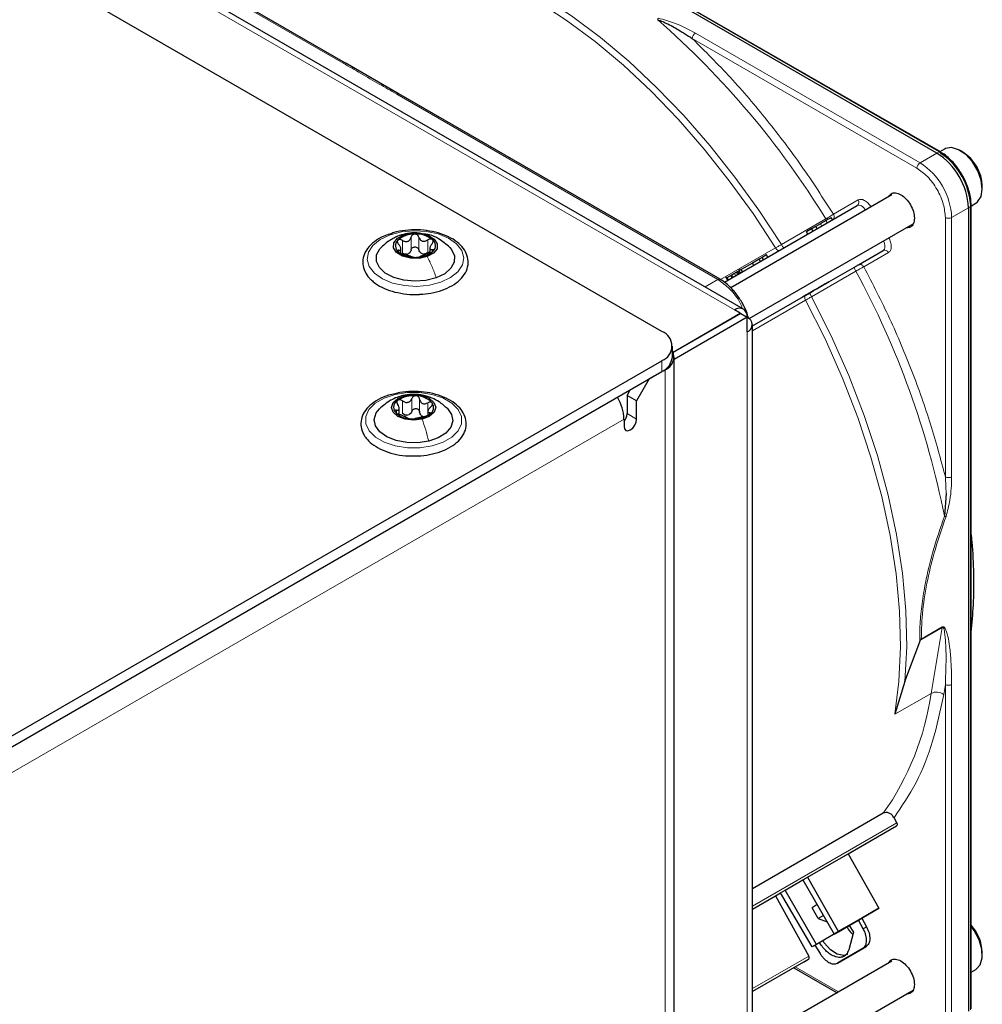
# Paper-space layout 'Blatt2' of a CAD drawing. Header units: millimetres. Extents: x 5 to 418, y 2 to 292.
# Tile 85 of 87: x 315 to 337, y 220 to 242. Entities that reach past the tile are written whole.
import ezdxf

# ---------------------------------------------------------------- set-up
doc = ezdxf.new("R2010")
doc.units = ezdxf.units.MM

psp = doc.layouts.new('Blatt2')

# ---------------------------------------------------------------- linework, layer by layer
at = {"color": 7, "linetype": 'Continuous', "lineweight": 25}
for p, q in [((329.344, 234.893), (283.807, 261.181)), ((331.171, 235.394), (295.674, 255.886)), ((335.497, 238.886), (319.927, 247.875)), ((335.576, 238.912), (320.005, 247.9)), ((322.263, 240.901), (315.075, 245.05)), ((323.466, 240.206), (322.255, 240.905)), ((330.646, 236.061), (323.458, 240.211)), ((335.669, 238.977), (335.566, 238.917)), ((336.076, 238.909), (336.019, 238.942)), ((336.514, 238.085), (336.514, 238.15)), ((334.49, 237.95), (330.887, 235.87)), ((336.263, 237.717), (336.257, 237.831)), ((330.743, 235.994), (333.714, 237.71)), ((336.205, 237.661), (336.205, 219.681)), ((336.266, 219.736), (336.266, 237.716)), ((336.272, 237.708), (336.369, 237.764)), ((333.16, 237.389), (333.13, 237.441)), ((331.296, 235.182), (334.965, 237.3)), ((332.695, 237.19), (332.581, 237.124)), ((332.611, 237.072), (332.581, 237.124)), ((332.788, 237.244), (332.695, 237.19)), ((332.695, 237.19), (332.725, 237.138)), ((332.892, 237.304), (332.788, 237.244)), ((332.818, 237.192), (332.788, 237.244)), ((323.505, 236.641), (323.505, 236.744)), ((324.153, 236.761), (324.153, 236.643)), ((333.742, 236.386), (334.294, 236.705)), ((331.518, 236.511), (331.368, 236.424)), ((331.589, 236.552), (331.518, 236.511)), ((331.548, 236.459), (331.518, 236.511)), ((331.686, 236.608), (331.589, 236.552)), ((331.619, 236.5), (331.589, 236.552)), ((331.716, 236.556), (331.686, 236.608)), ((331.041, 236.236), (331.012, 236.219)), ((331.07, 236.253), (331.041, 236.236)), ((331.071, 236.184), (331.041, 236.236)), ((331.086, 236.261), (331.069, 236.29)), ((331.12, 236.281), (331.07, 236.253)), ((331.1, 236.201), (331.07, 236.253)), ((331.368, 236.424), (331.12, 236.281)), ((331.15, 236.229), (331.12, 236.281)), ((331.398, 236.372), (331.368, 236.424)), ((332.661, 235.762), (333.654, 236.335)), ((330.769, 236.117), (330.816, 236.036)), ((330.92, 236.096), (330.89, 236.148)), ((331.042, 236.167), (331.012, 236.219)), ((331.371, 235.017), (332.562, 235.705)), ((331.098, 235.301), (330.971, 235.375)), ((329.593, 234.432), (331.098, 235.301)), ((331.112, 235.293), (329.599, 234.42)), ((331.253, 235.211), (329.62, 234.268)), ((331.098, 235.285), (331.098, 235.301)), ((331.112, 235.293), (331.253, 235.211)), ((331.253, 234.885), (331.253, 235.211)), ((331.371, 215.288), (331.371, 235.048)), ((329.579, 234.322), (329.579, 234.567)), ((311.61, 224.002), (329.344, 234.24)), ((329.62, 186.962), (329.62, 234.322)), ((329.415, 234.036), (329.061, 233.832)), ((311.61, 223.757), (329.344, 233.995)), ((329.061, 233.832), (328.779, 233.342)), ((328.566, 233.464), (328.637, 233.587)), ((328.779, 233.342), (328.566, 233.464)), ((328.566, 233.464), (328.566, 233.056)), ((323.466, 233.037), (323.466, 233.173)), ((328.779, 232.934), (328.779, 233.342)), ((324.107, 233.102), (324.107, 233.017)), ((328.496, 232.934), (328.496, 232.77)), ((335.702, 231.267), (335.666, 230.757)), ((334.783, 227.057), (335.115, 227.951)), ((335.149, 228.01), (335.136, 227.99)), ((334.783, 227.057), (334.556, 226.327)), ((334.299, 224.11), (331.371, 222.42)), ((334.598, 223.897), (334.539, 224.008)), ((333.51, 223.203), (334.597, 223.831)), ((332.605, 222.681), (333.51, 223.203)), ((333.51, 223.203), (334.198, 221.984)), ((332.1, 222.389), (332.5, 222.62)), ((332.5, 222.62), (332.605, 222.681)), ((332.5, 222.62), (333.2, 221.408)), ((332.605, 222.681), (333.293, 221.461)), ((331.995, 222.329), (332.1, 222.389)), ((332.8, 221.177), (332.1, 222.389)), ((331.371, 221.968), (331.885, 222.265)), ((331.885, 222.265), (331.995, 222.329)), ((331.885, 222.265), (332.629, 220.914)), ((332.707, 221.123), (331.995, 222.329)), ((332.82, 222.066), (332.703, 221.998)), ((332.843, 221.756), (332.703, 221.998)), ((333.293, 221.461), (334.198, 221.984)), ((334.198, 221.984), (333.819, 221.765)), ((332.96, 221.823), (332.843, 221.756)), ((332.843, 221.756), (333.043, 221.68)), ((333.2, 221.408), (333.822, 221.767)), ((333.822, 221.767), (333.422, 221.536)), ((333.743, 221.721), (333.536, 221.602)), ((333.743, 221.721), (333.819, 221.765)), ((333.849, 221.527), (333.743, 221.721)), ((333.819, 221.765), (333.924, 221.57)), ((333.536, 221.602), (332.707, 221.123)), ((333.422, 221.536), (332.8, 221.177)), ((333.293, 221.461), (333.2, 221.408)), ((333.422, 221.536), (333.422, 221.536)), ((333.536, 221.602), (333.628, 221.449)), ((333.628, 221.449), (333.524, 221.056)), ((332.8, 221.177), (332.707, 221.123)), ((332.766, 221.157), (332.883, 220.97)), ((333.275, 220.758), (333.841, 221.085)), ((333.913, 221.127), (333.348, 220.8)), ((333.841, 221.085), (333.913, 221.127)), ((334.49, 220.802), (331.371, 219.001)), ((332.515, 220.781), (332.628, 220.846)), ((333.348, 220.8), (333.275, 220.758)), ((336.514, 220.938), (336.514, 221.003)), ((332.515, 220.781), (331.371, 220.12)), ((332.294, 220.654), (333.263, 220.094)), ((336.266, 220.557), (336.369, 220.617)), ((331.371, 218.078), (334.965, 220.153))]:
    psp.add_line(p, q, dxfattribs=at)
at = {"color": 7, "linetype": 'Continuous', "lineweight": 18}
for p, q in [((330.971, 235.375), (295.474, 255.866)), ((319.979, 247.899), (335.549, 238.911)), ((315.025, 245.045), (322.213, 240.896)), ((335.121, 238.669), (330.094, 241.571)), ((335.051, 238.546), (330.024, 241.448)), ((323.409, 240.205), (330.596, 236.056)), ((335.497, 238.886), (335.121, 238.669)), ((335.549, 238.911), (335.497, 238.886)), ((333.182, 237.518), (333.735, 237.837)), ((336.245, 237.809), (336.252, 237.694)), ((336.205, 237.661), (335.828, 237.444)), ((336.252, 237.694), (336.205, 237.661)), ((336.252, 237.694), (336.252, 219.713)), ((332.017, 236.839), (333.01, 237.412)), ((333.045, 237.323), (333.015, 237.375)), ((335.687, 231.639), (335.687, 237.444)), ((335.828, 237.444), (335.828, 231.639)), ((332.922, 237.252), (332.892, 237.304)), ((323.478, 237.038), (323.568, 237.055)), ((323.535, 236.647), (323.535, 236.932)), ((323.73, 236.716), (323.73, 237.002)), ((323.905, 236.719), (323.905, 237.005)), ((324.106, 236.657), (324.106, 236.943)), ((323.459, 236.666), (323.459, 236.711)), ((324.206, 236.678), (324.206, 236.724)), ((330.656, 236.053), (331.885, 236.762)), ((334.294, 236.705), (331.371, 235.017)), ((334.415, 236.659), (333.862, 236.34)), ((333.685, 236.243), (332.692, 235.67)), ((330.596, 236.056), (330.31, 235.891)), ((330.836, 236.048), (330.806, 236.1)), ((330.936, 236.106), (330.906, 236.158)), ((330.995, 236.14), (330.965, 236.192)), ((332.559, 235.594), (331.371, 234.908)), ((331.253, 215.124), (331.253, 234.885)), ((329.344, 233.995), (329.344, 234.24)), ((329.41, 234.038), (329.415, 234.036)), ((329.415, 234.036), (329.415, 186.677)), ((323.546, 233.452), (323.596, 233.459)), ((323.748, 233.106), (323.748, 233.392)), ((323.922, 233.093), (323.922, 233.379)), ((323.537, 233.055), (323.537, 233.341)), ((324.104, 233.013), (324.104, 233.298)), ((328.496, 232.934), (311.61, 223.186)), ((323.401, 233.069), (323.401, 233.129)), ((324.142, 233.048), (324.142, 233.074)), ((328.566, 233.056), (328.779, 232.934)), ((335.136, 227.99), (335.615, 228.266)), ((335.149, 228.01), (335.616, 228.28)), ((335.615, 228.266), (335.369, 226.795)), ((335.616, 228.28), (335.615, 228.266)), ((335.687, 226.992), (335.65, 226.768)), ((335.687, 219.464), (335.687, 226.992)), ((335.828, 219.464), (335.828, 226.992)), ((335.369, 226.795), (334.556, 226.327)), ((334.598, 223.897), (331.371, 222.034)), ((334.597, 223.831), (331.371, 221.968)), ((333.849, 221.527), (333.924, 221.57)), ((331.371, 220.187), (332.629, 220.914)), ((331.371, 220.12), (332.628, 220.846)), ((332.324, 220.671), (333.293, 220.111))]:
    psp.add_line(p, q, dxfattribs=at)
at = {"color": 7, "linetype": 'Continuous', "lineweight": 18, "flags": 128}
for points in [[(331.885, 236.762), (331.383, 237.53), (330.851, 238.268), (330.291, 238.974), (329.707, 239.642), (329.103, 240.268), (328.481, 240.85), (327.847, 241.382), (327.204, 241.863), (326.555, 242.288), (325.904, 242.656), (325.257, 242.965), (324.615, 243.212), (323.984, 243.395), (323.366, 243.515), (322.767, 243.57), (322.189, 243.559), (321.636, 243.484), (321.111, 243.344), (320.617, 243.139)], [(320.714, 243.236), (321.209, 243.44), (321.736, 243.581), (322.291, 243.657), (322.871, 243.668), (323.472, 243.613), (324.091, 243.493), (324.724, 243.309), (325.368, 243.061), (326.018, 242.752), (326.67, 242.383), (327.321, 241.956), (327.967, 241.474), (328.603, 240.94), (329.226, 240.357), (329.832, 239.728), (330.418, 239.058), (330.979, 238.35), (331.513, 237.609), (332.017, 236.839)], [(333.904, 237.611), (333.888, 237.634), (333.863, 237.661), (333.838, 237.684), (333.811, 237.702), (333.784, 237.713), (333.759, 237.719), (333.735, 237.717), (333.714, 237.71)], [(323.26, 237.056), (323.517, 237.123), (323.796, 237.149), (324.076, 237.133), (324.34, 237.075), (324.569, 236.98), (324.747, 236.854), (324.863, 236.706), (324.908, 236.545), (324.88, 236.383), (324.78, 236.231), (324.616, 236.099), (324.397, 235.996), (324.14, 235.929), (323.862, 235.903), (323.581, 235.919), (323.318, 235.977), (323.089, 236.072), (322.91, 236.198), (322.795, 236.346), (322.749, 236.507), (322.777, 236.669), (322.877, 236.821), (323.042, 236.953), (323.26, 237.056)], [(334.294, 236.705), (334.312, 236.719), (334.324, 236.739), (334.333, 236.764), (334.336, 236.792), (334.334, 236.824), (334.327, 236.858), (334.316, 236.893), (334.304, 236.919)], [(334.556, 226.327), (334.648, 227.06), (334.683, 227.832), (334.662, 228.637), (334.585, 229.47), (334.452, 230.325), (334.264, 231.197), (334.023, 232.079), (333.729, 232.966), (333.386, 233.851), (332.995, 234.729), (332.559, 235.594)], [(332.692, 235.67), (333.132, 234.796), (333.526, 233.909), (333.872, 233.015), (334.167, 232.119), (334.41, 231.229), (334.597, 230.349), (334.729, 229.486), (334.804, 228.646), (334.822, 227.834), (334.783, 227.057)], [(323.371, 233.485), (323.643, 233.527), (323.925, 233.528), (324.197, 233.486), (324.442, 233.405), (324.642, 233.29), (324.783, 233.149), (324.857, 232.992), (324.857, 232.829), (324.785, 232.672), (324.645, 232.531), (324.446, 232.416), (324.202, 232.334), (323.93, 232.291), (323.648, 232.291), (323.375, 232.333), (323.131, 232.414), (322.931, 232.529), (322.79, 232.669), (322.716, 232.826), (322.715, 232.989), (322.788, 233.146), (322.928, 233.288), (323.127, 233.403), (323.371, 233.485)]]:
    psp.add_lwpolyline(points, dxfattribs=at)
at = {"color": 7, "linetype": 'Continuous', "lineweight": 25, "flags": 128}
for points in [[(336.369, 237.764), (336.408, 237.792), (336.486, 237.912), (336.514, 238.081), (336.489, 238.281), (336.412, 238.492), (336.293, 238.689), (336.144, 238.852), (335.982, 238.962), (335.824, 239.009), (335.687, 238.986), (335.669, 238.977)], [(336.266, 237.718), (336.266, 237.717), (336.266, 237.716)], [(324.089, 236.569), (323.908, 236.53), (323.715, 236.534), (323.54, 236.58), (323.408, 236.661), (323.34, 236.766), (323.347, 236.877), (323.427, 236.979), (323.568, 237.055)], [(323.568, 237.055), (323.749, 237.094), (323.942, 237.09), (324.118, 237.044), (324.25, 236.962), (324.317, 236.858), (324.311, 236.746), (324.231, 236.645), (324.089, 236.569)], [(324.292, 236.094), (324.062, 236.036), (323.814, 236.018), (323.567, 236.041), (323.341, 236.103), (323.154, 236.2), (323.022, 236.323), (322.956, 236.462), (322.96, 236.607), (323.035, 236.745), (323.074, 236.787)], [(324.596, 236.775), (324.635, 236.729), (324.702, 236.59), (324.698, 236.445), (324.623, 236.307), (324.484, 236.187), (324.292, 236.094)], [(323.977, 232.931), (323.788, 232.909), (323.598, 232.931), (323.437, 232.993), (323.329, 233.085), (323.291, 233.194), (323.329, 233.304), (323.435, 233.397), (323.596, 233.459)], [(323.596, 233.459), (323.785, 233.481), (323.975, 233.459), (324.136, 233.398), (324.243, 233.305), (324.281, 233.196), (324.244, 233.086), (324.137, 232.994), (323.977, 232.931)], [(324.125, 232.44), (323.883, 232.404), (323.632, 232.409), (323.394, 232.454), (323.188, 232.537), (323.031, 232.649), (322.934, 232.782), (322.907, 232.926), (322.951, 233.069), (323.023, 233.162)], [(324.544, 233.167), (324.638, 233.036), (324.666, 232.892), (324.622, 232.75), (324.51, 232.621), (324.34, 232.515), (324.125, 232.44)], [(328.496, 232.77), (328.506, 232.714), (328.537, 232.679), (328.583, 232.67), (328.637, 232.689), (328.691, 232.732), (328.737, 232.794), (328.768, 232.865), (328.779, 232.934)], [(336.369, 220.617), (336.375, 220.62), (336.467, 220.721), (336.511, 220.877), (336.502, 221.07), (336.441, 221.28), (336.333, 221.484), (336.266, 221.577)], [(333.495, 220.953), (333.414, 220.928), (333.268, 220.955), (333.115, 221.055), (332.977, 221.213), (332.946, 221.261)]]:
    psp.add_lwpolyline(points, dxfattribs=at)
at = {"color": 7, "linetype": 'Continuous', "lineweight": 18}
for centre, radius, start, end in [((316.531, 227.329), 19.319, 31.4621, 48.8282), ((330.177, 241.441), 0.154, 122.6055, 177.3945), ((335.563, 238.887), 0.0279, 64.1059, 120.3461), ((335.204, 238.539), 0.154, 122.6055, 177.3945), ((334.293, 237.374), 1.537, 2.6055, 57.3945), ((333.66, 237.784), 0.0922, 306.3512, 35.1851), ((336.238, 237.718), 0.0279, 299.6454, 355.8931), ((335.758, 237.581), 0.154, 242.6097, 297.3903), ((334.331, 236.621), 0.0922, 24.8163, 113.6431), ((316.712, 227.013), 19.32, 11.1727, 28.5377), ((329.257, 227.675), 6.175, 324.7369, 351.8127), ((335.487, 226.554), 0.269, 52.8719, 116.0918)]:
    psp.add_arc(centre, radius, start, end, dxfattribs=at)
at = {"color": 7, "linetype": 'Continuous', "lineweight": 25}
for centre, radius, start, end in [((334.669, 237.591), 1.537, 2.6055, 57.3945), ((334.708, 237.609), 1.55, 7.4229, 57.1417), ((335.56, 238.888), 0.0281, 357.4371, 55.9531), ((335.578, 238.116), 0.937, 2.1074, 57.8873), ((323.553, 236.811), 0.173, 134.1863, 231.9102), ((323.795, 236.524), 0.548, 87.8913, 131.4412), ((323.852, 236.49), 0.583, 51.9083, 93.6399), ((324.105, 236.813), 0.173, 314.1863, 51.9102), ((323.806, 237.134), 0.583, 231.9083, 273.6399), ((323.863, 237.099), 0.548, 267.8913, 311.4412), ((323.59, 236.815), 0.199, 281.5369, 297.7956), ((324.046, 236.836), 0.213, 244.9839, 260.5643), ((331.081, 235.239), 0.175, 350.786, 129.2033), ((331.191, 235.048), 0.175, 290.7834, 69.2166), ((329.22, 234.567), 0.349, 290.7834, 69.2166), ((329.178, 234.362), 0.402, 294.3747, 354.3052), ((329.31, 234.32), 0.302, 290.3079, 27.3737), ((323.776, 232.822), 0.634, 83.846, 123.2267), ((323.842, 232.963), 0.49, 42.6923, 89.7353), ((327.475, 232.896), 1.021, 2.1236, 30.9778), ((323.517, 233.198), 0.178, 119.6383, 215.1305), ((324.056, 233.192), 0.178, 299.6383, 35.1305), ((323.731, 233.427), 0.49, 222.6923, 269.7353), ((323.607, 233.25), 0.232, 276.183, 290.8897), ((323.797, 233.568), 0.634, 263.846, 303.2267), ((324.056, 233.163), 0.178, 237.4296, 254.998), ((328.256, 233.072), 0.311, 320.4485, 357.1401), ((335.548, 220.954), 0.968, 2.9061, 42.0997)]:
    psp.add_arc(centre, radius, start, end, dxfattribs=at)
at = {"color": 7, "linetype": 'Continuous', "lineweight": 18}
for points, knots in [([(329.249, 241.871), (329.251, 241.878), (329.255, 241.891), (329.26, 241.901), (329.262, 241.906)], [0, 0, 0, 0, 0.499999, 1, 1, 1, 1]), ([(330.094, 241.571), (329.944, 241.652), (329.694, 241.787), (329.386, 241.872), (329.262, 241.906)], [0, 0, 0, 0, 0.600655, 1, 1, 1, 1]), ([(330.024, 241.448), (330.311, 241.163), (330.887, 240.59), (331.705, 239.628), (332.481, 238.607), (332.949, 237.88), (333.182, 237.518)], [0, 0, 0, 0, 0.249327, 0.5, 0.750673, 1, 1, 1, 1]), ([(322.213, 240.896), (322.222, 240.9), (322.24, 240.907), (322.257, 240.907), (322.263, 240.901), (322.263, 240.901)], [0, 0, 0, 0, 0.499615, 0.99923, 1, 1, 1, 1]), ([(322.213, 240.896), (322.344, 240.821), (322.543, 240.706), (322.811, 240.551), (323.079, 240.396), (323.278, 240.281), (323.409, 240.205)], [0, 0, 0, 0, 0.327983, 0.500008, 0.672268, 1, 1, 1, 1]), ([(323.459, 240.21), (323.451, 240.213), (323.437, 240.218), (323.418, 240.21), (323.409, 240.205)], [0, 0, 0, 0, 0.498802, 1, 1, 1, 1]), ([(335.687, 237.444), (335.678, 237.541), (335.665, 237.691), (335.586, 237.908), (335.504, 238.073), (335.402, 238.227), (335.254, 238.404), (335.131, 238.49), (335.051, 238.546)], [0, 0, 0, 0, 0.2394568, 0.3683606, 0.5, 0.6316394, 0.7605432, 1, 1, 1, 1]), ([(333.735, 237.837), (333.755, 237.844), (333.797, 237.859), (333.88, 237.831), (333.962, 237.769), (334.006, 237.707), (334.027, 237.677)], [0, 0, 0, 0, 0.240773, 0.5, 0.759227, 1, 1, 1, 1]), ([(333.182, 237.518), (333.17, 237.51), (333.148, 237.496), (333.101, 237.467), (333.054, 237.439), (333.024, 237.421), (333.01, 237.412)], [0, 0, 0, 0, 0.280057, 0.540096, 0.780086, 1, 1, 1, 1]), ([(334.423, 236.992), (334.438, 236.959), (334.47, 236.89), (334.482, 236.787), (334.465, 236.702), (334.432, 236.673), (334.415, 236.659)], [0, 0, 0, 0, 0.240773, 0.5, 0.759227, 1, 1, 1, 1]), ([(332.017, 236.839), (331.993, 236.825), (331.946, 236.798), (331.905, 236.774), (331.885, 236.762)], [0, 0, 0, 0, 0.500009, 1, 1, 1, 1]), ([(331.885, 236.762), (331.892, 236.752), (331.907, 236.731), (331.934, 236.711), (331.961, 236.702), (331.975, 236.707), (331.982, 236.709)], [0, 0, 0, 0, 0.249998, 0.499998, 0.749999, 1, 1, 1, 1]), ([(333.685, 236.243), (333.699, 236.251), (333.73, 236.269), (333.778, 236.295), (333.826, 236.321), (333.85, 236.333), (333.862, 236.34)], [0, 0, 0, 0, 0.2194992, 0.4593516, 0.7195291, 1, 1, 1, 1]), ([(333.862, 236.34), (334.06, 235.957), (334.455, 235.188), (334.951, 234.005), (335.375, 232.816), (335.583, 232.031), (335.687, 231.639)], [0, 0, 0, 0, 0.2493274, 0.5, 0.7506726, 1, 1, 1, 1]), ([(330.596, 236.056), (330.605, 236.06), (330.623, 236.068), (330.641, 236.067), (330.647, 236.06), (330.647, 236.06)], [0, 0, 0, 0, 0.483167, 0.966335, 1, 1, 1, 1]), ([(331.148, 235.407), (331.132, 235.448), (331.068, 235.608), (330.87, 235.859), (330.687, 235.99), (330.596, 236.056)], [0, 0, 0, 0, 0.146513, 0.573257, 1, 1, 1, 1]), ([(332.562, 235.705), (332.556, 235.7), (332.545, 235.69), (332.54, 235.662), (332.543, 235.629), (332.554, 235.606), (332.559, 235.594)], [0, 0, 0, 0, 0.249998, 0.499999, 0.749999, 1, 1, 1, 1]), ([(332.559, 235.594), (332.58, 235.606), (332.621, 235.63), (332.668, 235.657), (332.692, 235.67)], [0, 0, 0, 0, 0.499991, 1, 1, 1, 1]), ([(335.687, 231.639), (335.691, 231.578), (335.699, 231.475), (335.702, 231.358), (335.702, 231.295), (335.702, 231.274), (335.702, 231.267)], [0, 0, 0, 0, 0.499633, 0.837034, 0.940275, 1, 1, 1, 1]), ([(335.828, 231.639), (335.824, 231.468), (335.816, 231.184), (335.735, 230.874), (335.703, 230.751)], [0, 0, 0, 0, 0.601803, 1, 1, 1, 1]), ([(335.666, 230.757), (335.575, 230.491), (335.406, 229.993), (335.248, 229.337), (335.162, 228.799), (335.114, 228.356), (335.115, 228.081), (335.115, 227.951)], [0, 0, 0, 0, 0.274348, 0.514819, 0.682915, 0.849027, 1, 1, 1, 1]), ([(335.703, 230.751), (335.619, 230.508), (335.456, 230.037), (335.281, 229.335), (335.167, 228.653), (335.155, 228.225), (335.149, 228.01)], [0, 0, 0, 0, 0.257158, 0.500128, 0.750111, 1, 1, 1, 1]), ([(335.703, 230.751), (335.697, 230.752), (335.686, 230.752), (335.673, 230.755), (335.666, 230.757)], [0, 0, 0, 0, 0.5, 1, 1, 1, 1]), ([(335.615, 228.266), (335.617, 228.267), (335.622, 228.27), (335.63, 228.269), (335.659, 228.246), (335.689, 228.047), (335.713, 227.631), (335.696, 227.225), (335.687, 226.992)], [0, 0, 0, 0, 0.005139, 0.010596, 0.02391, 0.11665, 0.49365, 1, 1, 1, 1]), ([(335.616, 228.28), (335.619, 228.281), (335.625, 228.284), (335.637, 228.286), (335.661, 228.279), (335.69, 228.24), (335.72, 228.168), (335.754, 228.034), (335.789, 227.814), (335.821, 227.456), (335.826, 227.166), (335.828, 226.992)], [0, 0, 0, 0, 0.006885, 0.014082, 0.030554, 0.076822, 0.142145, 0.227611, 0.400918, 0.641595, 1, 1, 1, 1]), ([(335.65, 226.768), (335.576, 226.414), (335.428, 225.705), (335.054, 224.775), (334.711, 224.263), (334.539, 224.008)], [0, 0, 0, 0, 0.33322, 0.666769, 1, 1, 1, 1])]:
    psp.add_open_spline(points, degree=3, knots=knots, dxfattribs=at)
at = {"color": 7, "linetype": 'Continuous', "lineweight": 25}
for points, knots in [([(329.249, 241.871), (329.287, 241.857), (329.365, 241.828), (329.489, 241.77), (329.617, 241.701), (329.742, 241.629), (329.877, 241.547), (329.966, 241.487), (330.024, 241.448)], [0, 0, 0, 0, 0.131707, 0.266427, 0.45503, 0.620819, 0.756483, 1, 1, 1, 1]), ([(336.064, 238.397), (336.019, 238.468), (335.956, 238.568), (335.846, 238.696), (335.748, 238.79), (335.652, 238.867), (335.594, 238.899), (335.575, 238.908)], [0, 0, 0, 0, 0.3320553, 0.4650309, 0.6820186, 0.9011252, 1, 1, 1, 1]), ([(335.588, 238.884), (335.671, 238.826), (335.799, 238.737), (335.952, 238.553), (336.058, 238.393), (336.143, 238.222), (336.214, 238.033), (336.226, 237.911), (336.233, 237.844)], [0, 0, 0, 0, 0.260513, 0.400752, 0.543967, 0.687182, 0.82742, 1, 1, 1, 1]), ([(336.257, 237.831), (336.257, 237.841), (336.254, 237.898), (336.229, 238.003), (336.185, 238.146), (336.13, 238.277), (336.084, 238.361), (336.064, 238.397)], [0, 0, 0, 0, 0.0574561, 0.3187987, 0.5412481, 0.8062647, 1, 1, 1, 1]), ([(334.415, 237.906), (334.432, 237.933), (334.47, 237.988), (334.571, 238.007), (334.65, 237.972), (334.69, 237.954)], [0, 0, 0, 0, 0.314168, 0.657084, 1, 1, 1, 1]), ([(334.69, 237.954), (334.73, 237.926), (334.809, 237.87), (334.911, 237.73), (334.978, 237.575), (335.002, 237.423), (334.978, 237.3), (334.913, 237.22), (334.847, 237.215), (334.814, 237.213)], [0, 0, 0, 0, 0.1445731, 0.2891463, 0.4337194, 0.5782925, 0.7228657, 0.8674388, 1, 1, 1, 1]), ([(333.015, 237.375), (332.995, 237.364), (332.957, 237.342), (332.913, 237.316), (332.892, 237.304)], [0, 0, 0, 0, 0.520139, 1, 1, 1, 1]), ([(333.13, 237.441), (333.128, 237.441), (333.126, 237.439), (333.103, 237.426), (333.066, 237.404), (333.032, 237.385), (333.015, 237.375)], [0, 0, 0, 0, 0.2389, 0.474476, 0.723416, 1, 1, 1, 1]), ([(323.93, 235.725), (324.012, 235.732), (324.185, 235.746), (324.43, 235.813), (324.652, 235.913), (324.832, 236.046), (324.957, 236.204), (325.016, 236.381), (325.005, 236.558), (324.932, 236.722), (324.805, 236.866), (324.626, 236.99), (324.403, 237.086), (324.148, 237.148), (323.875, 237.174), (323.602, 237.16), (323.389, 237.125), (323.284, 237.084), (323.255, 237.073)], [0, 0, 0, 0, 0.060019, 0.126308, 0.192969, 0.260153, 0.327478, 0.393155, 0.45581, 0.517158, 0.579544, 0.644327, 0.710475, 0.776735, 0.842847, 0.908917, 0.975106, 1, 1, 1, 1]), ([(323.917, 237.09), (323.891, 237.095), (323.804, 237.111), (323.65, 237.092), (323.533, 237.059), (323.475, 237.042)], [0, 0, 0, 0, 0.172328, 0.584995, 1, 1, 1, 1]), ([(323.255, 237.073), (323.204, 237.056), (323.073, 237.013), (322.901, 236.905), (322.749, 236.759), (322.659, 236.588), (322.639, 236.409), (322.686, 236.238), (322.765, 236.119), (322.826, 236.059), (322.842, 236.043)], [0, 0, 0, 0, 0.092156, 0.240541, 0.390001, 0.537835, 0.679671, 0.816266, 0.952757, 1, 1, 1, 1]), ([(323.477, 237.043), (323.445, 237.03), (323.379, 237.005), (323.275, 236.947), (323.166, 236.873), (323.1, 236.812), (323.066, 236.779)], [0, 0, 0, 0, 0.215439, 0.451477, 0.711857, 1, 1, 1, 1]), ([(323.432, 236.935), (323.428, 236.929), (323.42, 236.916), (323.422, 236.892), (323.432, 236.867), (323.445, 236.851), (323.452, 236.843)], [0, 0, 0, 0, 0.249857, 0.499466, 0.749011, 1, 1, 1, 1]), ([(323.535, 236.932), (323.525, 236.937), (323.507, 236.947), (323.477, 236.952), (323.45, 236.949), (323.438, 236.939), (323.432, 236.935)], [0, 0, 0, 0, 0.249807, 0.500055, 0.750309, 1, 1, 1, 1]), ([(323.535, 236.932), (323.555, 236.922), (323.585, 236.907), (323.628, 236.904), (323.659, 236.91), (323.685, 236.925), (323.714, 236.953), (323.723, 236.983), (323.73, 237.002)], [0, 0, 0, 0, 0.2491679, 0.3743031, 0.4989033, 0.6239875, 0.7497462, 1, 1, 1, 1]), ([(323.815, 237.071), (323.804, 237.07), (323.783, 237.068), (323.757, 237.052), (323.738, 237.029), (323.732, 237.011), (323.73, 237.002)], [0, 0, 0, 0, 0.250033, 0.499632, 0.749228, 1, 1, 1, 1]), ([(323.905, 237.005), (323.901, 237.014), (323.895, 237.032), (323.874, 237.054), (323.847, 237.069), (323.826, 237.071), (323.815, 237.071)], [0, 0, 0, 0, 0.249815, 0.499908, 0.75012, 1, 1, 1, 1]), ([(323.905, 237.005), (323.912, 236.986), (323.923, 236.957), (323.954, 236.93), (323.981, 236.916), (324.013, 236.911), (324.056, 236.916), (324.086, 236.932), (324.106, 236.943)], [0, 0, 0, 0, 0.249199, 0.374336, 0.49893, 0.624007, 0.749759, 1, 1, 1, 1]), ([(324.597, 236.774), (324.516, 236.843), (324.38, 236.96), (324.164, 237.06), (324.038, 237.073), (323.985, 237.079)], [0, 0, 0, 0, 0.4563456, 0.7700307, 1, 1, 1, 1]), ([(324.211, 236.949), (324.205, 236.953), (324.192, 236.962), (324.164, 236.964), (324.134, 236.958), (324.116, 236.948), (324.106, 236.943)], [0, 0, 0, 0, 0.249991, 0.499611, 0.749127, 1, 1, 1, 1]), ([(324.199, 236.857), (324.205, 236.865), (324.217, 236.881), (324.225, 236.906), (324.225, 236.931), (324.216, 236.943), (324.211, 236.949)], [0, 0, 0, 0, 0.249852, 0.499902, 0.750115, 1, 1, 1, 1]), ([(323.459, 236.711), (323.453, 236.711), (323.441, 236.71), (323.432, 236.702), (323.432, 236.69), (323.442, 236.68), (323.446, 236.675)], [0, 0, 0, 0, 0.249852, 0.499902, 0.750115, 1, 1, 1, 1]), ([(323.446, 236.675), (323.453, 236.67), (323.466, 236.659), (323.494, 236.645), (323.523, 236.633), (323.542, 236.628), (323.551, 236.625)], [0, 0, 0, 0, 0.249991, 0.499611, 0.749127, 1, 1, 1, 1]), ([(323.459, 236.711), (323.472, 236.712), (323.491, 236.714), (323.503, 236.729), (323.506, 236.746), (323.501, 236.768), (323.487, 236.801), (323.466, 236.826), (323.452, 236.843)], [0, 0, 0, 0, 0.249201, 0.374338, 0.498932, 0.624008, 0.74976, 1, 1, 1, 1]), ([(323.73, 236.716), (323.725, 236.701), (323.717, 236.671), (323.694, 236.65), (323.683, 236.639)], [0, 0, 0, 0, 0.50155, 1, 1, 1, 1]), ([(323.73, 236.716), (323.732, 236.725), (323.738, 236.743), (323.757, 236.766), (323.783, 236.781), (323.815, 236.787), (323.846, 236.783), (323.874, 236.768), (323.895, 236.746), (323.901, 236.728), (323.905, 236.719)], [0, 0, 0, 0, 0.125193, 0.249438, 0.374279, 0.499024, 0.623869, 0.749369, 0.87443, 1, 1, 1, 1]), ([(323.956, 236.644), (323.944, 236.654), (323.92, 236.674), (323.91, 236.704), (323.905, 236.719)], [0, 0, 0, 0, 0.498457, 1, 1, 1, 1]), ([(324.106, 236.657), (324.116, 236.662), (324.131, 236.671), (324.147, 236.673), (324.153, 236.674)], [0, 0, 0, 0, 0.61582, 1, 1, 1, 1]), ([(324.123, 236.635), (324.132, 236.638), (324.151, 236.644), (324.18, 236.657), (324.207, 236.672), (324.219, 236.683), (324.225, 236.689)], [0, 0, 0, 0, 0.2498071, 0.5000551, 0.7503094, 1, 1, 1, 1]), ([(324.199, 236.857), (324.186, 236.839), (324.166, 236.813), (324.154, 236.78), (324.151, 236.757), (324.156, 236.741), (324.171, 236.726), (324.192, 236.725), (324.206, 236.724)], [0, 0, 0, 0, 0.249201, 0.3743378, 0.4989316, 0.6240084, 0.74976, 1, 1, 1, 1]), ([(324.225, 236.689), (324.229, 236.694), (324.237, 236.705), (324.236, 236.716), (324.225, 236.724), (324.212, 236.724), (324.206, 236.724)], [0, 0, 0, 0, 0.249857, 0.499466, 0.749011, 1, 1, 1, 1]), ([(323.63, 236.62), (323.614, 236.621), (323.581, 236.622), (323.55, 236.638), (323.535, 236.647)], [0, 0, 0, 0, 0.498459, 1, 1, 1, 1]), ([(323.753, 236.563), (323.746, 236.565), (323.735, 236.57), (323.704, 236.579), (323.676, 236.587), (323.645, 236.597), (323.601, 236.611), (323.571, 236.62), (323.551, 236.625)], [0, 0, 0, 0, 0.249199, 0.374336, 0.49893, 0.624007, 0.749759, 1, 1, 1, 1]), ([(323.753, 236.563), (323.756, 236.561), (323.763, 236.559), (323.783, 236.555), (323.811, 236.552), (323.832, 236.552), (323.843, 236.552)], [0, 0, 0, 0, 0.249815, 0.499908, 0.75012, 1, 1, 1, 1]), ([(323.843, 236.552), (323.853, 236.553), (323.874, 236.553), (323.901, 236.557), (323.92, 236.561), (323.925, 236.564), (323.928, 236.566)], [0, 0, 0, 0, 0.250033, 0.499632, 0.749228, 1, 1, 1, 1]), ([(324.123, 236.635), (324.103, 236.629), (324.072, 236.62), (324.03, 236.604), (323.999, 236.593), (323.972, 236.584), (323.943, 236.574), (323.934, 236.569), (323.928, 236.566)], [0, 0, 0, 0, 0.249168, 0.374303, 0.498903, 0.623987, 0.749746, 1, 1, 1, 1]), ([(324.106, 236.657), (324.091, 236.648), (324.061, 236.631), (324.028, 236.628), (324.011, 236.627)], [0, 0, 0, 0, 0.501552, 1, 1, 1, 1]), ([(331.039, 236.234), (331.027, 236.227), (331.004, 236.214), (330.977, 236.199), (330.965, 236.192)], [0, 0, 0, 0, 0.5307148, 1, 1, 1, 1]), ([(333.654, 236.335), (333.662, 236.34), (333.679, 236.35), (333.703, 236.364), (333.726, 236.377), (333.736, 236.383), (333.742, 236.386)], [0, 0, 0, 0, 0.248974, 0.501635, 0.750749, 1, 1, 1, 1]), ([(322.842, 236.043), (322.871, 236.018), (322.953, 235.948), (323.127, 235.853), (323.366, 235.77), (323.63, 235.727), (323.824, 235.713), (323.922, 235.724), (323.93, 235.725)], [0, 0, 0, 0, 0.115799, 0.331325, 0.54796, 0.764224, 0.980104, 1, 1, 1, 1]), ([(331.132, 235.55), (331.087, 235.621), (331.023, 235.721), (330.913, 235.849), (330.814, 235.944), (330.719, 236.019), (330.662, 236.05), (330.646, 236.058)], [0, 0, 0, 0, 0.335682, 0.470248, 0.690009, 0.912205, 1, 1, 1, 1]), ([(330.806, 236.1), (330.799, 236.096), (330.789, 236.09), (330.785, 236.088), (330.786, 236.088), (330.787, 236.089)], [0, 0, 0, 0, 0.511036, 0.753379, 1, 1, 1, 1]), ([(330.905, 236.157), (330.895, 236.151), (330.876, 236.14), (330.849, 236.124), (330.824, 236.11), (330.812, 236.103), (330.806, 236.1)], [0, 0, 0, 0, 0.257013, 0.493304, 0.733189, 1, 1, 1, 1]), ([(330.906, 236.158), (330.901, 236.155), (330.893, 236.15), (330.889, 236.148), (330.89, 236.148), (330.89, 236.148)], [0, 0, 0, 0, 0.520179, 0.760732, 1, 1, 1, 1]), ([(330.965, 236.192), (330.959, 236.188), (330.947, 236.181), (330.931, 236.172), (330.917, 236.164), (330.91, 236.16), (330.906, 236.158)], [0, 0, 0, 0, 0.255127, 0.498018, 0.74194, 1, 1, 1, 1]), ([(332.562, 235.705), (332.577, 235.714), (332.608, 235.731), (332.643, 235.752), (332.661, 235.762)], [0, 0, 0, 0, 0.5, 1, 1, 1, 1]), ([(331.288, 235.178), (331.276, 235.218), (331.249, 235.312), (331.194, 235.437), (331.15, 235.518), (331.132, 235.55)], [0, 0, 0, 0, 0.323417, 0.741485, 1, 1, 1, 1]), ([(323.373, 233.501), (323.323, 233.491), (323.186, 233.461), (322.993, 233.374), (322.806, 233.248), (322.677, 233.097), (322.607, 232.929), (322.601, 232.757), (322.647, 232.621), (322.694, 232.55), (322.708, 232.529)], [0, 0, 0, 0, 0.085561, 0.233747, 0.383071, 0.533028, 0.665282, 0.805908, 0.942729, 1, 1, 1, 1]), ([(323.545, 233.459), (323.502, 233.447), (323.412, 233.421), (323.222, 233.334), (323.101, 233.229), (323.019, 233.158)], [0, 0, 0, 0, 0.226332, 0.473835, 1, 1, 1, 1]), ([(323.707, 232.108), (323.787, 232.107), (323.958, 232.104), (324.214, 232.146), (324.459, 232.223), (324.67, 232.334), (324.834, 232.475), (324.94, 232.64), (324.978, 232.819), (324.947, 232.993), (324.857, 233.151), (324.713, 233.29), (324.52, 233.406), (324.286, 233.492), (324.023, 233.544), (323.75, 233.556), (323.527, 233.541), (323.408, 233.51), (323.373, 233.501)], [0, 0, 0, 0, 0.057677, 0.123796, 0.190144, 0.256923, 0.324222, 0.391248, 0.45599, 0.517933, 0.579253, 0.642336, 0.707659, 0.773922, 0.840104, 0.906153, 0.972213, 1, 1, 1, 1]), ([(323.537, 233.341), (323.528, 233.346), (323.51, 233.358), (323.48, 233.365), (323.45, 233.365), (323.436, 233.357), (323.429, 233.353)], [0, 0, 0, 0, 0.249807, 0.500055, 0.750309, 1, 1, 1, 1]), ([(323.537, 233.341), (323.556, 233.329), (323.585, 233.311), (323.629, 233.304), (323.662, 233.307), (323.691, 233.319), (323.725, 233.345), (323.739, 233.373), (323.748, 233.392)], [0, 0, 0, 0, 0.249168, 0.374303, 0.498903, 0.623987, 0.749746, 1, 1, 1, 1]), ([(324.55, 233.161), (324.488, 233.217), (324.382, 233.312), (324.176, 233.419), (323.971, 233.477), (323.74, 233.493), (323.61, 233.47), (323.545, 233.459)], [0, 0, 0, 0, 0.226418, 0.384306, 0.624808, 0.810762, 1, 1, 1, 1]), ([(323.844, 233.453), (323.833, 233.452), (323.812, 233.452), (323.783, 233.438), (323.761, 233.418), (323.752, 233.4), (323.748, 233.392)], [0, 0, 0, 0, 0.250033, 0.4996315, 0.7492277, 1, 1, 1, 1]), ([(323.922, 233.379), (323.92, 233.388), (323.917, 233.406), (323.9, 233.43), (323.875, 233.447), (323.854, 233.451), (323.844, 233.453)], [0, 0, 0, 0, 0.249815, 0.499908, 0.75012, 1, 1, 1, 1]), ([(323.922, 233.379), (323.926, 233.359), (323.932, 233.33), (323.958, 233.299), (323.982, 233.283), (324.011, 233.276), (324.053, 233.276), (324.084, 233.29), (324.104, 233.298)], [0, 0, 0, 0, 0.249199, 0.374336, 0.49893, 0.624007, 0.749759, 1, 1, 1, 1]), ([(323.401, 233.129), (323.416, 233.129), (323.439, 233.129), (323.458, 233.142), (323.466, 233.159), (323.467, 233.181), (323.459, 233.215), (323.442, 233.242), (323.431, 233.26)], [0, 0, 0, 0, 0.249201, 0.374338, 0.498932, 0.624008, 0.74976, 1, 1, 1, 1]), ([(323.429, 233.353), (323.423, 233.347), (323.412, 233.336), (323.409, 233.312), (323.415, 233.285), (323.425, 233.269), (323.431, 233.26)], [0, 0, 0, 0, 0.249857, 0.499466, 0.749011, 1, 1, 1, 1]), ([(323.748, 233.106), (323.752, 233.115), (323.761, 233.132), (323.783, 233.153), (323.812, 233.166), (323.844, 233.169), (323.875, 233.161), (323.899, 233.144), (323.916, 233.121), (323.92, 233.102), (323.922, 233.093)], [0, 0, 0, 0, 0.125193, 0.249438, 0.374279, 0.499024, 0.623869, 0.749369, 0.87443, 1, 1, 1, 1]), ([(324.202, 233.295), (324.197, 233.3), (324.186, 233.31), (324.161, 233.314), (324.132, 233.311), (324.114, 233.303), (324.104, 233.298)], [0, 0, 0, 0, 0.249991, 0.499611, 0.749127, 1, 1, 1, 1]), ([(324.171, 233.205), (324.156, 233.189), (324.133, 233.165), (324.115, 233.133), (324.107, 233.111), (324.106, 233.094), (324.114, 233.078), (324.131, 233.076), (324.142, 233.074)], [0, 0, 0, 0, 0.249201, 0.374338, 0.498932, 0.624008, 0.74976, 1, 1, 1, 1]), ([(324.171, 233.205), (324.179, 233.212), (324.193, 233.227), (324.206, 233.252), (324.211, 233.276), (324.205, 233.289), (324.202, 233.295)], [0, 0, 0, 0, 0.249852, 0.499902, 0.750115, 1, 1, 1, 1]), ([(323.401, 233.129), (323.394, 233.129), (323.38, 233.13), (323.367, 233.123), (323.362, 233.111), (323.368, 233.101), (323.371, 233.095)], [0, 0, 0, 0, 0.249852, 0.499902, 0.750115, 1, 1, 1, 1]), ([(323.371, 233.095), (323.376, 233.089), (323.386, 233.078), (323.412, 233.061), (323.44, 233.046), (323.459, 233.039), (323.469, 233.036)], [0, 0, 0, 0, 0.249991, 0.499611, 0.749127, 1, 1, 1, 1]), ([(323.651, 232.956), (323.646, 232.959), (323.64, 232.964), (323.615, 232.976), (323.591, 232.987), (323.561, 232.999), (323.52, 233.017), (323.489, 233.028), (323.469, 233.036)], [0, 0, 0, 0, 0.249199, 0.374336, 0.49893, 0.624007, 0.749759, 1, 1, 1, 1]), ([(323.632, 233.02), (323.615, 233.022), (323.581, 233.026), (323.552, 233.045), (323.537, 233.055)], [0, 0, 0, 0, 0.498459, 1, 1, 1, 1]), ([(323.651, 232.956), (323.653, 232.954), (323.656, 232.951), (323.673, 232.946), (323.698, 232.94), (323.718, 232.938), (323.729, 232.937)], [0, 0, 0, 0, 0.249815, 0.499908, 0.75012, 1, 1, 1, 1]), ([(323.748, 233.106), (323.742, 233.091), (323.729, 233.062), (323.702, 233.043), (323.689, 233.033)], [0, 0, 0, 0, 0.50155, 1, 1, 1, 1]), ([(323.729, 232.937), (323.739, 232.937), (323.76, 232.936), (323.789, 232.937), (323.812, 232.939), (323.82, 232.942), (323.824, 232.943)], [0, 0, 0, 0, 0.250033, 0.499632, 0.749228, 1, 1, 1, 1]), ([(324.036, 232.994), (324.016, 232.989), (323.987, 232.982), (323.943, 232.971), (323.911, 232.963), (323.881, 232.956), (323.847, 232.949), (323.834, 232.945), (323.824, 232.943)], [0, 0, 0, 0, 0.249168, 0.374303, 0.498903, 0.623987, 0.749746, 1, 1, 1, 1]), ([(323.96, 233.013), (323.95, 233.024), (323.93, 233.047), (323.925, 233.078), (323.922, 233.093)], [0, 0, 0, 0, 0.498457, 1, 1, 1, 1]), ([(324.036, 232.994), (324.045, 232.996), (324.063, 233), (324.093, 233.01), (324.122, 233.023), (324.137, 233.033), (324.144, 233.037)], [0, 0, 0, 0, 0.249807, 0.500055, 0.750309, 1, 1, 1, 1]), ([(324.144, 233.037), (324.15, 233.042), (324.161, 233.052), (324.164, 233.064), (324.158, 233.072), (324.147, 233.073), (324.142, 233.074)], [0, 0, 0, 0, 0.249857, 0.499466, 0.749011, 1, 1, 1, 1]), ([(322.708, 232.529), (322.731, 232.501), (322.794, 232.422), (322.94, 232.311), (323.154, 232.206), (323.402, 232.138), (323.593, 232.106), (323.696, 232.108), (323.707, 232.108)], [0, 0, 0, 0, 0.116196, 0.327348, 0.541899, 0.757588, 0.9728, 1, 1, 1, 1]), ([(336.266, 228.165), (336.285, 228.366), (336.325, 228.787), (336.328, 229.465), (336.309, 230.001), (336.273, 230.309), (336.266, 230.371)], [0, 0, 0, 0, 0.288167, 0.604731, 0.921312, 1, 1, 1, 1]), ([(335.115, 227.951), (335.118, 227.958), (335.124, 227.971), (335.132, 227.984), (335.136, 227.99)], [0, 0, 0, 0, 0.571552, 1, 1, 1, 1]), ([(334.539, 224.008), (334.523, 224.032), (334.492, 224.078), (334.426, 224.119), (334.358, 224.133), (334.318, 224.118), (334.299, 224.11)], [0, 0, 0, 0, 0.267471, 0.517881, 0.763339, 1, 1, 1, 1]), ([(333.481, 221.57), (333.49, 221.552), (333.523, 221.485), (333.576, 221.434), (333.614, 221.397)], [0, 0, 0, 0, 0.263002, 1, 1, 1, 1]), ([(333.841, 221.085), (333.854, 221.094), (333.88, 221.112), (333.912, 221.168), (333.929, 221.255), (333.915, 221.362), (333.886, 221.454), (333.861, 221.503), (333.849, 221.527)], [0, 0, 0, 0, 0.135276, 0.269053, 0.499996, 0.73094, 0.864645, 1, 1, 1, 1]), ([(333.143, 220.938), (333.113, 220.957), (333.052, 220.997), (332.966, 221.083), (332.905, 221.159), (332.878, 221.207), (332.872, 221.218)], [0, 0, 0, 0, 0.3029987, 0.6069448, 0.9085085, 1, 1, 1, 1]), ([(333.524, 221.056), (333.509, 221.018), (333.479, 220.942), (333.388, 220.886), (333.273, 220.878), (333.186, 220.918), (333.143, 220.938)], [0, 0, 0, 0, 0.250261, 0.499984, 0.749713, 1, 1, 1, 1]), ([(332.883, 220.97), (332.899, 220.947), (332.929, 220.902), (332.996, 220.831), (333.082, 220.766), (333.167, 220.738), (333.232, 220.738), (333.261, 220.751), (333.275, 220.758)], [0, 0, 0, 0, 0.1352781, 0.2690563, 0.5000007, 0.7309433, 0.8646465, 1, 1, 1, 1]), ([(334.415, 220.759), (334.432, 220.785), (334.47, 220.84), (334.571, 220.859), (334.65, 220.824), (334.69, 220.807)], [0, 0, 0, 0, 0.314168, 0.657084, 1, 1, 1, 1]), ([(334.69, 220.807), (334.73, 220.779), (334.809, 220.722), (334.911, 220.583), (334.978, 220.428), (335.002, 220.275), (334.978, 220.152), (334.913, 220.073), (334.847, 220.068), (334.814, 220.066)], [0, 0, 0, 0, 0.144573, 0.289146, 0.433719, 0.578293, 0.722866, 0.867439, 1, 1, 1, 1])]:
    psp.add_open_spline(points, degree=3, knots=knots, dxfattribs=at)
at = {"color": 7, "linetype": 'Continuous', "lineweight": 18}
for points in [[(333.162, 237.39), (333.17, 237.397), (333.187, 237.41), (333.199, 237.444), (333.199, 237.482), (333.188, 237.506), (333.182, 237.518)], [(332.081, 236.767), (332.078, 236.767), (332.073, 236.766), (332.056, 236.782), (332.037, 236.807), (332.023, 236.828), (332.017, 236.839)], [(324.292, 236.094), (324.263, 236.177), (324.206, 236.344), (324.128, 236.494), (324.089, 236.569)], [(333.654, 236.335), (333.653, 236.333), (333.65, 236.328), (333.655, 236.306), (333.667, 236.277), (333.679, 236.254), (333.685, 236.243)], [(333.862, 236.34), (333.855, 236.351), (333.84, 236.372), (333.807, 236.391), (333.772, 236.398), (333.752, 236.39), (333.742, 236.386)], [(332.661, 235.762), (332.66, 235.76), (332.657, 235.755), (332.662, 235.733), (332.674, 235.703), (332.686, 235.681), (332.692, 235.67)], [(324.125, 232.44), (324.104, 232.526), (324.063, 232.697), (324.005, 232.853), (323.977, 232.931)], [(335.687, 231.639), (335.697, 231.635), (335.718, 231.625), (335.758, 231.621), (335.797, 231.625), (335.818, 231.635), (335.828, 231.639)], [(335.687, 226.992), (335.697, 226.987), (335.718, 226.978), (335.758, 226.974), (335.797, 226.978), (335.818, 226.987), (335.828, 226.992)]]:
    psp.add_open_spline(points, degree=3, dxfattribs=at)
at = {"color": 7, "linetype": 'Continuous', "lineweight": 25}
for points in [[(332.964, 235.937), (332.994, 235.954), (333.054, 235.989), (333.096, 236.013), (333.093, 236.011), (333.043, 235.983), (332.955, 235.932), (332.842, 235.867), (332.72, 235.796), (332.649, 235.755), (332.614, 235.735)], [(332.614, 235.735), (332.585, 235.718), (332.525, 235.684), (332.483, 235.659), (332.486, 235.661), (332.536, 235.69), (332.624, 235.741), (332.737, 235.806), (332.859, 235.877), (332.929, 235.917), (332.964, 235.937)], [(334.598, 223.897), (334.602, 223.89), (334.608, 223.877), (334.61, 223.856), (334.607, 223.84), (334.6, 223.834), (334.597, 223.831)], [(333.924, 221.57), (333.945, 221.524), (333.987, 221.432), (334.002, 221.298), (333.981, 221.185), (333.936, 221.146), (333.913, 221.127)], [(332.628, 220.846), (332.632, 220.849), (332.639, 220.855), (332.642, 220.873), (332.639, 220.893), (332.633, 220.907), (332.629, 220.914)]]:
    psp.add_open_spline(points, degree=3, dxfattribs=at)

doc.saveas('drawing.dxf')
